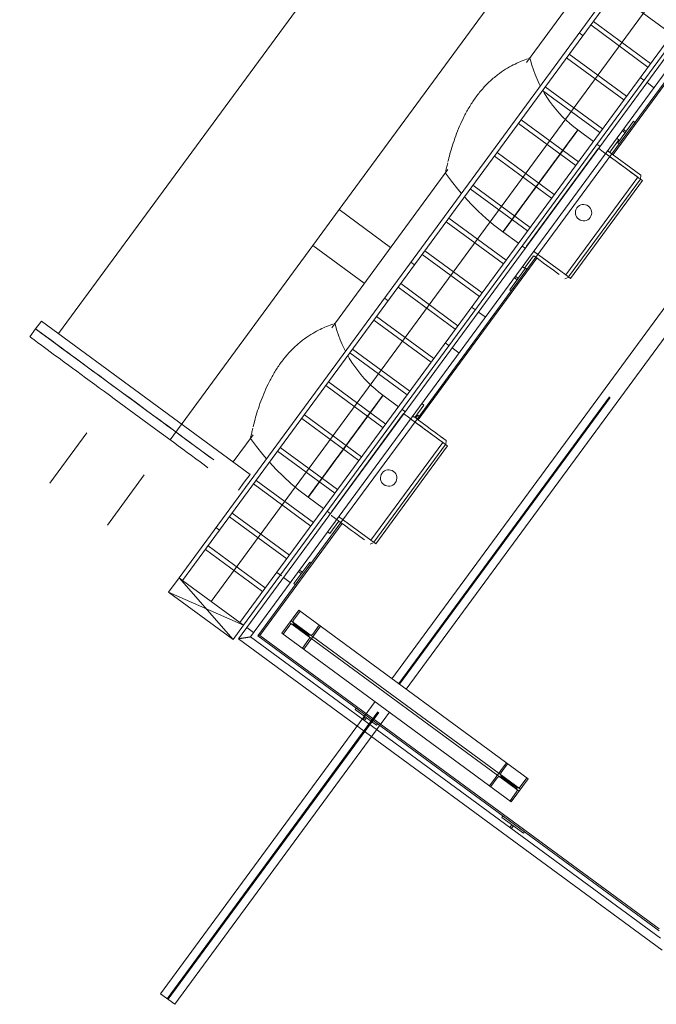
# Model space of a CAD drawing. Header units: metres. Extents: x 135583 to 135939, y 457896 to 458258.
# Tile 68 of 256: x 135664.24 to 135667.82, y 458014.24 to 458019.77. Entities that reach past the tile are written whole.
import ezdxf

# ---------------------------------------------------------------- set-up
doc = ezdxf.new("R2010")
doc.units = ezdxf.units.M
doc.linetypes.add('Hidden', pattern=[4, 2, -2])
doc.layers.add('NIEUWE INSTALLATIE', color=250, linetype='Continuous', lineweight=0)

msp = doc.modelspace()

# ---------------------------------------------------------------- linework, layer by layer
at = {"layer": 'NIEUWE INSTALLATIE'}
for p, q in [((135665.1335, 458016.6314), (135674.6066, 458029.5255)), ((135665.154, 458016.6163), (135674.6271, 458029.5105)), ((135665.3149, 458016.4981), (135674.788, 458029.3923)), ((135665.4757, 458016.38), (135674.9488, 458029.2742)), ((135665.4962, 458016.3649), (135674.9693, 458029.2591)), ((135674.8683, 458029.0851), (135665.4672, 458016.289)), ((135665.5348, 458016.2993), (135674.9073, 458029.0565)), ((135667.646, 458022.3473), (135664.4553, 458018.0044)), ((135666.3304, 458016.0647), (135669.9971, 458021.0556)), ((135666.411, 458016.0055), (135670.0777, 458020.9964)), ((135667.0873, 458019.528), (135667.7405, 458020.4171)), ((135668.2346, 458019.9233), (135667.5667, 458019.0143)), ((135667.5732, 458019.0096), (135668.241, 458019.9186)), ((135667.9044, 458019.6858), (135667.5827, 458019.9221)), ((135667.7841, 458019.522), (135667.4624, 458019.7584)), ((135667.7691, 458019.5016), (135667.4474, 458019.7379)), ((135667.6337, 458019.3173), (135667.312, 458019.5537)), ((135667.6488, 458019.3378), (135667.3271, 458019.5742)), ((135667.4984, 458019.1331), (135667.1767, 458019.3695)), ((135667.5134, 458019.1536), (135667.1917, 458019.3899)), ((135667.3781, 458018.9694), (135667.0564, 458019.2057)), ((135667.5995, 458019.0758), (135667.6883, 458019.1967)), ((135667.6883, 458019.1967), (135667.6963, 458019.1907)), ((135667.3631, 458018.9489), (135667.0413, 458019.1852)), ((135667.4624, 458019.0841), (135667.3753, 458019.1481)), ((135667.6409, 458019.1322), (135667.6244, 458019.1443)), ((135667.6303, 458019.1524), (135667.6468, 458019.1402)), ((135667.6468, 458019.1402), (135667.6409, 458019.1322)), ((135667.6058, 458019.0929), (135667.5551, 458019.0238)), ((135667.6058, 458019.0929), (135667.5926, 458019.1026)), ((135667.4908, 458019.0453), (135667.087, 458018.4956)), ((135667.501, 458019.0558), (135667.4829, 458019.0691)), ((135667.5406, 458019.0335), (135667.7303, 458018.8941)), ((135667.6075, 458019.0699), (135667.5995, 458019.0758)), ((135667.2277, 458018.7647), (135666.906, 458019.001)), ((135667.2427, 458018.7851), (135666.921, 458019.0215)), ((135667.5296, 458019.0168), (135667.7116, 458018.883)), ((135665.9919, 458018.0371), (135666.6452, 458018.9262)), ((135667.1648, 458018.8616), (135667.1751, 458018.8757)), ((135667.3078, 458018.3334), (135667.7116, 458018.883)), ((135667.7272, 458018.8716), (135667.3234, 458018.3219)), ((135667.7382, 458018.8635), (135667.3344, 458018.3139)), ((135667.7272, 458018.8716), (135667.7382, 458018.8635)), ((135667.7277, 458018.8712), (135667.7303, 458018.8941)), ((135667.0924, 458018.5804), (135666.7706, 458018.8168)), ((135667.1074, 458018.6009), (135666.7857, 458018.8373)), ((135667.117, 458018.7965), (135667.1003, 458018.7738)), ((135666.972, 458018.4167), (135666.6503, 458018.653)), ((135666.957, 458018.3962), (135666.6353, 458018.6326)), ((135666.9543, 458018.5751), (135666.9575, 458018.5795)), ((135666.9543, 458018.5751), (135667.0414, 458018.5111)), ((135667.0619, 458018.4961), (135667.08, 458018.4828)), ((135667.087, 458018.4956), (135667.0888, 458018.4943)), ((135667.1392, 458018.4324), (135666.4714, 458017.5234)), ((135666.4778, 458017.5187), (135667.1457, 458018.4277)), ((135666.8217, 458018.212), (135666.5, 458018.4483)), ((135666.8367, 458018.2325), (135666.515, 458018.4688)), ((135667.1267, 458018.4407), (135667.0759, 458018.3716)), ((135667.3078, 458018.3334), (135667.1259, 458018.4671)), ((135666.9928, 458018.2501), (135667.0816, 458018.371)), ((135667.0628, 458018.3813), (135667.0759, 458018.3716)), ((135667.0816, 458018.371), (135667.0897, 458018.365)), ((135667.0343, 458018.3065), (135667.0177, 458018.3186)), ((135667.0236, 458018.3267), (135667.0402, 458018.3145)), ((135667.0402, 458018.3145), (135667.0343, 458018.3065)), ((135667.3028, 458018.3123), (135667.3239, 458018.3216)), ((135667.3344, 458018.3139), (135667.3234, 458018.3219)), ((135666.6863, 458018.0278), (135666.3646, 458018.2641)), ((135666.7014, 458018.0482), (135666.3796, 458018.2846)), ((135667.0009, 458018.2442), (135666.9928, 458018.2501)), ((135666.566, 458017.864), (135666.2443, 458018.1004)), ((135664.3602, 458018.0743), (135664.3277, 458018.03)), ((135665.5328, 458017.2128), (135664.3602, 458018.0743)), ((135666.551, 458017.8435), (135666.2293, 458018.0799)), ((135666.4156, 458017.6593), (135666.0939, 458017.8957)), ((135666.4307, 458017.6798), (135666.109, 458017.9161)), ((135666.2803, 458017.4751), (135665.9586, 458017.7114)), ((135666.2953, 458017.4955), (135665.9736, 458017.7319)), ((135666.3671, 458017.5932), (135666.28, 458017.6572)), ((135666.5105, 458017.602), (135666.4598, 458017.5329)), ((135666.5105, 458017.602), (135666.4975, 458017.6115)), ((135666.16, 458017.3113), (135665.8383, 458017.5477)), ((135666.3955, 458017.5544), (135665.9917, 458017.0047)), ((135666.1933, 458017.5393), (135666.1867, 458017.5303)), ((135666.2255, 458017.5831), (135666.2163, 458017.5706)), ((135666.4057, 458017.5649), (135666.3875, 458017.5782)), ((135666.4633, 458017.5293), (135666.475, 458017.5453)), ((135666.475, 458017.5453), (135666.4831, 458017.5393)), ((135666.1449, 458017.2909), (135665.8232, 458017.5272)), ((135666.4345, 458017.5257), (135666.6163, 458017.3921)), ((135665.4377, 458017.2827), (135665.5499, 458017.4354)), ((135666.2125, 458016.8425), (135666.6163, 458017.3921)), ((135666.6319, 458017.3807), (135666.2281, 458016.8311)), ((135666.6429, 458017.3726), (135666.2391, 458016.823)), ((135666.6319, 458017.3807), (135666.6429, 458017.3726)), ((135666.6324, 458017.3803), (135666.6349, 458017.4032)), ((135666.0096, 458017.1066), (135665.6879, 458017.343)), ((135666.0246, 458017.1271), (135665.7029, 458017.3635)), ((135666.0217, 458017.3056), (135666.005, 458017.2829)), ((135665.5002, 458017.1685), (135665.5328, 458017.2128)), ((135665.8742, 458016.9224), (135665.5525, 458017.1588)), ((135665.8893, 458016.9429), (135665.5676, 458017.1792)), ((135665.859, 458017.0842), (135665.8622, 458017.0886)), ((135665.859, 458017.0842), (135665.9461, 458017.0202)), ((135665.7539, 458016.7586), (135665.4322, 458016.995)), ((135665.9666, 458017.0052), (135665.9847, 458016.9919)), ((135665.9917, 458017.0047), (135665.9935, 458017.0034)), ((135665.7389, 458016.7382), (135665.4172, 458016.9745)), ((135666.0439, 458016.9416), (135665.5768, 458016.3057)), ((135665.588, 458016.3074), (135666.0504, 458016.9368)), ((135666.0314, 458016.9498), (135665.9806, 458016.8807)), ((135666.2125, 458016.8425), (135666.0308, 458016.976)), ((135665.9677, 458016.8902), (135665.9806, 458016.8807)), ((135666.2075, 458016.8214), (135666.2286, 458016.8307)), ((135666.2391, 458016.823), (135666.2281, 458016.8311)), ((135665.6035, 458016.554), (135665.2818, 458016.7903)), ((135665.6186, 458016.5744), (135665.2969, 458016.8108)), ((135665.7796, 458016.5987), (135665.8684, 458016.7196)), ((135665.8684, 458016.7196), (135665.8764, 458016.7136)), ((135665.821, 458016.6551), (135665.8045, 458016.6672)), ((135665.8104, 458016.6753), (135665.8269, 458016.6631)), ((135665.8269, 458016.6631), (135665.821, 458016.6551)), ((135665.1335, 458016.6314), (135665.0743, 458016.5508)), ((135665.154, 458016.6163), (135665.1335, 458016.6314)), ((135665.437, 458016.2843), (135665.1335, 458016.6314)), ((135665.4757, 458016.38), (135665.154, 458016.6163)), ((135665.7876, 458016.5927), (135665.7796, 458016.5987)), ((135665.0743, 458016.5508), (135665.4962, 458016.3649)), ((135665.0743, 458016.5508), (135665.437, 458016.2843)), ((135665.7118, 458016.3206), (135665.8066, 458016.4496)), ((135665.8066, 458016.4496), (135667.096, 458015.5023)), ((135665.4962, 458016.3649), (135665.4757, 458016.38)), ((135665.437, 458016.2843), (135665.4962, 458016.3649)), ((135665.7118, 458016.3206), (135667.0012, 458015.3733)), ((135665.4672, 458016.289), (135667.85, 458014.5384)), ((135667.8397, 458014.6059), (135665.5348, 458016.2993)), ((135665.5768, 458016.3057), (135665.588, 458016.3074)), ((135665.5768, 458016.3057), (135667.8333, 458014.6479)), ((135667.8315, 458014.6591), (135665.588, 458016.3074)), ((135665.0296, 458014.2942), (135666.2357, 458015.9358)), ((135665.1102, 458014.235), (135666.3162, 458015.8766)), ((135666.1227, 458015.8922), (135666.1287, 458015.9002)), ((135666.2436, 458015.8034), (135666.1227, 458015.8922)), ((135666.167, 458015.8342), (135666.1791, 458015.8507)), ((135666.1872, 458015.8448), (135666.1751, 458015.8283)), ((135666.1791, 458015.8507), (135666.1872, 458015.8448)), ((135666.2495, 458015.8114), (135666.2436, 458015.8034)), ((135667.096, 458015.5023), (135667.0012, 458015.3733)), ((135666.9484, 458015.2855), (135666.9544, 458015.2936)), ((135667.0693, 458015.1967), (135666.9484, 458015.2855)), ((135666.9927, 458015.2276), (135667.0049, 458015.2441)), ((135667.0129, 458015.2382), (135667.0008, 458015.2216)), ((135667.0049, 458015.2441), (135667.0129, 458015.2382)), ((135667.0752, 458015.2048), (135667.0693, 458015.1967)), ((135665.0296, 458014.2942), (135665.1102, 458014.235))]:
    msp.add_line(p, q, dxfattribs=at)
at = {"layer": 'NIEUWE INSTALLATIE', "linetype": 'Hidden'}
for p, q in [((135666.3684, 458016.0368), (135670.0351, 458021.0277)), ((135666.3729, 458016.0335), (135670.0396, 458021.0243)), ((135666.0332, 458018.7004), (135666.9804, 458019.9897)), ((135666.0332, 458018.7004), (135666.9804, 458019.9897)), ((135667.4038, 458019.6787), (135667.3834, 458019.6937)), ((135667.4038, 458019.6787), (135667.3834, 458019.6937)), ((135667.746, 458019.4273), (135667.7256, 458019.4423)), ((135667.746, 458019.4273), (135667.7256, 458019.4423)), ((135667.8012, 458019.3867), (135667.7642, 458019.414)), ((135667.8012, 458019.3867), (135667.7642, 458019.414)), ((135667.5667, 458019.0143), (135667.1393, 458018.4325)), ((135667.5667, 458019.0143), (135667.1393, 458018.4325)), ((135666.0331, 458018.7003), (135665.8851, 458018.4989)), ((135666.0331, 458018.7003), (135665.8851, 458018.4989)), ((135666.0331, 458018.7003), (135666.3228, 458018.4875)), ((135666.0331, 458018.7003), (135666.3228, 458018.4875)), ((135665.0829, 458017.4069), (135665.8851, 458018.4988)), ((135665.0829, 458017.4069), (135665.8851, 458018.4988)), ((135666.1738, 458018.2868), (135665.8851, 458018.4989)), ((135666.1738, 458018.2868), (135665.8851, 458018.4989)), ((135666.4361, 458018.4043), (135666.4565, 458018.3893)), ((135666.4361, 458018.4043), (135666.4565, 458018.3893)), ((135666.3085, 458018.1878), (135666.2881, 458018.2028)), ((135666.3085, 458018.1878), (135666.2881, 458018.2028)), ((135666.7783, 458018.1529), (135666.8001, 458018.1368)), ((135666.7783, 458018.1529), (135666.8001, 458018.1368)), ((135666.8169, 458018.1245), (135666.8541, 458018.0972)), ((135666.8169, 458018.1245), (135666.8541, 458018.0972)), ((135666.6507, 458017.9364), (135666.6303, 458017.9514)), ((135666.6507, 458017.9364), (135666.6303, 458017.9514)), ((135666.7061, 458017.8957), (135666.6689, 458017.9231)), ((135666.7061, 458017.8957), (135666.6689, 458017.9231)), ((135666.4714, 458017.5234), (135666.0439, 458016.9416)), ((135666.4714, 458017.5234), (135666.0439, 458016.9416)), ((135664.6155, 458017.4463), (135664.4082, 458017.1642)), ((135664.6155, 458017.4463), (135664.4082, 458017.1642)), ((135664.7306, 458016.9274), (135664.9378, 458017.2094)), ((135664.7306, 458016.9274), (135664.9378, 458017.2094)), ((135665.3408, 458016.9134), (135665.3612, 458016.8984)), ((135665.3408, 458016.9134), (135665.3612, 458016.8984)), ((135665.683, 458016.662), (135665.7091, 458016.6428)), ((135665.683, 458016.662), (135665.7091, 458016.6428)), ((135665.7216, 458016.6336), (135665.759, 458016.6061)), ((135665.7216, 458016.6336), (135665.759, 458016.6061)), ((135665.7771, 458016.3943), (135665.8138, 458016.4443)), ((135665.7771, 458016.3943), (135665.8138, 458016.4443)), ((135667.0448, 458015.4326), (135665.7553, 458016.3799)), ((135667.0525, 458015.443), (135665.763, 458016.3904)), ((135665.5518, 458016.324), (135665.5143, 458016.3516)), ((135665.5518, 458016.324), (135665.5143, 458016.3516)), ((135665.7191, 458016.3153), (135665.7558, 458016.3653)), ((135665.7191, 458016.3153), (135665.7558, 458016.3653)), ((135665.7768, 458016.3685), (135665.8606, 458016.3069)), ((135665.7768, 458016.3685), (135665.8606, 458016.3069)), ((135665.8641, 458016.3118), (135665.7803, 458016.3733)), ((135665.8641, 458016.3118), (135665.7803, 458016.3733)), ((135665.8343, 458016.2307), (135665.9291, 458016.3596)), ((135665.8343, 458016.2307), (135665.9291, 458016.3596)), ((135665.9218, 458016.3649), (135665.8851, 458016.315)), ((135665.9218, 458016.3649), (135665.8851, 458016.315)), ((135665.8638, 458016.2859), (135665.8271, 458016.236)), ((135665.8638, 458016.2859), (135665.8271, 458016.236)), ((135665.0676, 458014.2663), (135666.2737, 458015.9079)), ((135665.0722, 458014.263), (135666.2782, 458015.9045)), ((135666.9735, 458015.5923), (135666.8788, 458015.4633)), ((135666.9735, 458015.5923), (135666.8788, 458015.4633)), ((135666.944, 458015.537), (135666.9807, 458015.5869)), ((135666.944, 458015.537), (135666.9807, 458015.5869)), ((135666.886, 458015.458), (135666.9227, 458015.508)), ((135666.886, 458015.458), (135666.9227, 458015.508)), ((135666.9437, 458015.5112), (135667.0275, 458015.4496)), ((135666.9437, 458015.5112), (135667.0275, 458015.4496)), ((135667.031, 458015.4544), (135666.9472, 458015.516)), ((135667.031, 458015.4544), (135666.9472, 458015.516)), ((135667.0887, 458015.5076), (135667.052, 458015.4576)), ((135667.0887, 458015.5076), (135667.052, 458015.4576)), ((135667.0307, 458015.4286), (135666.994, 458015.3787)), ((135667.0307, 458015.4286), (135666.994, 458015.3787))]:
    msp.add_line(p, q, dxfattribs=at)
at = {"layer": 'NIEUWE INSTALLATIE', "extrusion": (0, 0, -1)}
for p, q in [((135664.3277, 458018.03), (135664.2951, 458017.9856)), ((135665.4677, 458017.1242), (135665.5002, 458017.1685))]:
    msp.add_line(p, q, dxfattribs=at)
at = {"layer": 'NIEUWE INSTALLATIE', "flags": 128}
for points in [[(135667.1643, 458019.3955), (135667.1583, 458019.4073), (135667.1462, 458019.433), (135667.1352, 458019.4592), (135667.1253, 458019.4859), (135667.1164, 458019.5129), (135667.1086, 458019.5403), (135667.1056, 458019.5521)], [(135667.3753, 458019.1481), (135667.3527, 458019.1654), (135667.3308, 458019.1836), (135667.3097, 458019.2026), (135667.2894, 458019.2225), (135667.2698, 458019.2432), (135667.2512, 458019.2646), (135667.2333, 458019.2868), (135667.2164, 458019.3096), (135667.2004, 458019.3331), (135667.1854, 458019.3573), (135667.1797, 458019.3672)], [(135666.631, 458018.9061), (135666.6645, 458018.8601), (135666.6999, 458018.8156), (135666.7205, 458018.7915)], [(135666.7376, 458018.7718), (135666.7757, 458018.7308), (135666.8161, 458018.6908), (135666.8581, 458018.6524), (135666.9016, 458018.6158), (135666.9465, 458018.5809), (135666.9543, 458018.5751)], [(135666.069, 458017.9046), (135666.0629, 458017.9164), (135666.0509, 458017.9421), (135666.0399, 458017.9684), (135666.03, 458017.995), (135666.0211, 458018.022), (135666.0133, 458018.0494), (135666.0103, 458018.0612)], [(135666.28, 458017.6572), (135666.2574, 458017.6745), (135666.2355, 458017.6927), (135666.2144, 458017.7117), (135666.194, 458017.7316), (135666.1745, 458017.7523), (135666.1558, 458017.7737), (135666.138, 458017.7959), (135666.1211, 458017.8187), (135666.1051, 458017.8422), (135666.0901, 458017.8664), (135666.0824, 458017.8799)], [(135665.5357, 458017.4152), (135665.5692, 458017.3692), (135665.6045, 458017.3247), (135665.6252, 458017.3006)], [(135665.6422, 458017.2809), (135665.6804, 458017.2399), (135665.7208, 458017.1999), (135665.7628, 458017.1616), (135665.8063, 458017.1249), (135665.8512, 458017.09), (135665.859, 458017.0842)]]:
    msp.add_lwpolyline(points, dxfattribs=at)
at = {"layer": 'NIEUWE INSTALLATIE'}
for centre, start, end in [((135667.4074, 458018.6834), 53.696, 233.696), ((135667.4074, 458018.6834), 233.696, 53.696), ((135666.312, 458017.1925), 53.696, 233.696), ((135666.312, 458017.1925), 233.696, 53.696)]:
    msp.add_arc(centre, 0.046, start, end, dxfattribs=at)
at = {"layer": 'NIEUWE INSTALLATIE', "linetype": 'Hidden'}
msp.add_arc((135667.0399, 458015.4665), 0.015, 233.696, 323.696, dxfattribs=at)
msp.add_arc((135667.0399, 458015.4665), 0.015, 233.696, 323.696, dxfattribs=at)
at = {"layer": 'NIEUWE INSTALLATIE'}
for centre, major_axis, start_param, end_param in [((135667.1648, 458018.8616), (0.2105, 0.2865), 3.757546, 10.016443), ((135667.1648, 458018.8616), (0.2105, 0.2865), 4.121523, 10.370791), ((135667.1648, 458018.8616), (0.2105, 0.2865), 4.483016, 10.361059), ((135667.1648, 458018.8616), (0.2105, 0.2865), 1.079912, 7.0196), ((135667.1648, 458018.8616), (0.2105, 0.2865), 0.889669, 6.457718), ((135667.1648, 458018.8616), (0.2105, 0.2865), 1.43616, 6.632256), ((135667.1648, 458018.8616), (-0.2105, -0.2865), 3.141593, 8.262994), ((135667.1648, 458018.8616), (0.2105, 0.2865), 0.231, 5.728787), ((135667.1648, 458018.8616), (0.2105, 0.2865), 3.323222, 9.049853), ((135667.1648, 458018.8616), (0.2105, 0.2865), 3.572759, 8.405583), ((135667.1648, 458018.8616), (0.2105, 0.2865), 4.686025, 8.614207), ((135667.1648, 458018.8616), (0.2105, 0.2865), 0, 1.614619), ((135667.1648, 458018.8616), (0.2105, 0.2865), 4.85512, 7.571646), ((135667.1648, 458018.8616), (0.2105, 0.2865), 0.209055, 1.259467), ((135667.1648, 458018.8616), (0.2105, 0.2865), 5.383743, 7.540194), ((135667.1648, 458018.8616), (0.2105, 0.2865), 5.674462, 6.806784), ((135667.1648, 458018.8616), (0.2105, 0.2865), 5.89467, 5.913586), ((135667.1648, 458018.8616), (0.2105, 0.2865), 0.74592, 1.090583), ((135667.1648, 458018.8616), (-0.2105, -0.2865), 2.298565, 2.371886), ((135667.1648, 458018.8616), (0.2105, 0.2865), 5.513896, 5.543987), ((135667.1648, 458018.8616), (0.2105, 0.2865), 4.302436, 4.505653), ((135667.1648, 458018.8616), (-0.2105, -0.2865), 0.982218, 1.057679), ((135667.1648, 458018.8616), (-0.2105, -0.2865), 1.028442, 1.062619), ((135667.1648, 458018.8616), (-0.2105, -0.2865), 0, 0.820328), ((135667.1648, 458018.8616), (-0.2105, -0.2865), 0.866176, 0.886273), ((135667.1936, 458018.3925), (-0.1092, 0.0802), 3.926991, 5.347241), ((135667.2055, 458018.4086), (-0.1185, 0.087), 2.613849, 2.869727), ((135664.914, 458017.5992), (0.5863, -0.4307), 0.785398, 3.926991), ((135666.0695, 458017.3707), (0.2105, 0.2865), 3.757546, 9.941673), ((135666.0695, 458017.3707), (0.2105, 0.2865), 4.121522, 10.382051), ((135666.0695, 458017.3707), (-0.2105, -0.2865), 1.266248, 7.345804), ((135666.0695, 458017.3707), (0.2105, 0.2865), 0.374069, 6.632251), ((135666.0695, 458017.3707), (0.2105, 0.2865), 5.43358, 11.698651), ((135666.0695, 458017.3707), (0.2105, 0.2865), 5.759576, 11.117145), ((135666.0695, 458017.3707), (0.2105, 0.2865), 6.108651, 11.139648), ((135666.0695, 458017.3707), (-0.2105, -0.2865), 3.141593, 8.262994), ((135666.0695, 458017.3707), (-0.2105, -0.2865), 3.141593, 8.037193), ((135666.0695, 458017.3707), (0.2105, 0.2865), 0.231, 5.728787), ((135666.0695, 458017.3707), (0.2105, 0.2865), 4.843602, 11.055244), ((135666.0695, 458017.3707), (0.2105, 0.2865), 3.323223, 9.324416), ((135666.0695, 458017.3707), (0.2105, 0.2865), 5.760012, 7.016544), ((135666.0695, 458017.3707), (0.2105, 0.2865), 5.023718, 5.968573), ((135666.0695, 458017.3707), (0.2105, 0.2865), 5.89467, 5.913586), ((135666.0695, 458017.3707), (0.2105, 0.2865), 5.203758, 5.566222), ((135666.5258, 458017.4834), (-0.1092, 0.0802), 0.744752, 3.886345), ((135666.0695, 458017.3707), (-0.2105, -0.2865), 2.083913, 2.159375), ((135666.0695, 458017.3707), (0.2105, 0.2865), 4.728504, 4.78271), ((135666.0695, 458017.3707), (0.2105, 0.2865), 4.483016, 4.649341), ((135666.0695, 458017.3707), (-0.2105, -0.2865), 1.387584, 1.492517), ((135666.0695, 458017.3707), (0.2105, 0.2865), 4.302436, 4.453441), ((135666.0695, 458017.3707), (-0.2105, -0.2865), 0.982218, 1.057679), ((135666.0695, 458017.3707), (0.2105, 0.2865), 3.584949, 3.987374), ((135666.0695, 458017.3707), (-0.2105, -0.2865), 0.820328, 0.836018), ((135666.0695, 458017.3707), (-0.2105, -0.2865), 0.866176, 0.886273), ((135666.0695, 458017.3707), (-0.2105, -0.2865), 0, 0.594835), ((135666.0983, 458016.9016), (-0.1092, 0.0802), 3.926991, 6.283185), ((135666.1102, 458016.9177), (-0.1185, 0.087), 2.613849, 2.869727)]:
    msp.add_ellipse(centre, major_axis=major_axis, ratio=0.000001, start_param=start_param, end_param=end_param, dxfattribs=at)
for centre, major_axis in [((135667.1648, 458018.8616), (-0.2105, -0.2865)), ((135667.6093, 458018.9582), (-0.1185, 0.087)), ((135666.5139, 458017.4673), (-0.1185, 0.087))]:
    msp.add_ellipse(centre, major_axis=major_axis, ratio=0.000001, dxfattribs=at)
at = {"layer": 'NIEUWE INSTALLATIE', "extrusion": (0, 0, -1)}
for centre, end_param in [((135664.8814, 458017.5549), 7.068583), ((135664.914, 458017.5992), 6.283185)]:
    msp.add_ellipse(centre, major_axis=(-0.5863, 0.4307), ratio=0.000001, start_param=3.926991, end_param=end_param, dxfattribs=at)
at = {"layer": 'NIEUWE INSTALLATIE', "linetype": 'Hidden'}
for centre, major_axis, start_param, end_param in [((135665.7892, 458016.3854), (0.0146, 0.0035), 2.271206, 3.842002), ((135665.7892, 458016.3854), (0.0146, 0.0035), 2.271206, 3.842002), ((135665.7679, 458016.3564), (-0.0128, 0.0078), 4.627401, 6.198197), ((135665.7679, 458016.3564), (-0.0128, 0.0078), 4.627401, 6.198197), ((135665.8517, 458016.2948), (-0.0097, 0.0115), 3.378355, 4.949151), ((135665.8517, 458016.2948), (-0.0097, 0.0115), 3.378355, 4.949151), ((135665.873, 458016.3238), (-0.0149, 0.0013), 1.02216, 2.592957), ((135665.873, 458016.3238), (-0.0149, 0.0013), 1.02216, 2.592957), ((135666.9348, 458015.4991), (-0.0107, 0.0106), 4.859224, 6.430021), ((135666.9348, 458015.4991), (-0.0107, 0.0106), 4.859224, 6.430021), ((135666.9561, 458015.5281), (-0.0125, 0.0083), 6.236583, 7.807379), ((135666.9561, 458015.5281), (-0.0125, 0.0083), 6.236583, 7.807379), ((135667.0186, 458015.4375), (0.0125, 0.0084), 5.058486, 6.629282), ((135667.0186, 458015.4375), (0.0125, 0.0084), 5.058486, 6.629282)]:
    msp.add_ellipse(centre, major_axis=major_axis, ratio=1, start_param=start_param, end_param=end_param, dxfattribs=at)
at = {"layer": 'NIEUWE INSTALLATIE'}
for points, knots in [([(135667.0932, 458019.5479), (135667.085, 458019.545), (135667.0647, 458019.5377), (135667.0233, 458019.5195), (135666.9812, 458019.4972), (135666.9351, 458019.4673), (135666.8883, 458019.4295), (135666.8435, 458019.3848), (135666.8028, 458019.3347), (135666.767, 458019.2811), (135666.7362, 458019.2255), (135666.71, 458019.1695), (135666.6881, 458019.1142), (135666.6702, 458019.0612), (135666.6558, 458019.0121), (135666.6484, 458018.9832), (135666.6452, 458018.9703)], [-0.9210526, -0.9210526, -0.9210526, -0.9210526, -0.8421053, -0.7894737, -0.7368421, -0.6842105, -0.6315789, -0.5789474, -0.5263158, -0.4736842, -0.4210526, -0.3684211, -0.3157895, -0.2631579, -0.2105263, -0.1578947, -0.1578947, -0.1578947, -0.1578947]), ([(135667.1056, 458019.5521), (135667.1056, 458019.5521), (135667.1042, 458019.5516), (135667.101, 458019.5506), (135667.1001, 458019.5503)], [-1, -1, -1, -1, -0.96052632, -0.94736842, -0.94736842, -0.94736842, -0.94736842]), ([(135666.6342, 458018.9216), (135666.6336, 458018.9186), (135666.6324, 458018.9129), (135666.6313, 458018.9074), (135666.631, 458018.9061), (135666.631, 458018.9061)], [-0.07461258, -0.07461258, -0.07461258, -0.07461258, -0.05263158, -0.02631579, 0, 0, 0, 0]), ([(135666.6437, 458018.964), (135666.6412, 458018.9535), (135666.6378, 458018.9386), (135666.6353, 458018.927), (135666.6346, 458018.9234)], [-0.14923642, -0.14923642, -0.14923642, -0.14923642, -0.10526316, -0.07894737, -0.07894737, -0.07894737, -0.07894737]), ([(135665.9979, 458018.057), (135665.9897, 458018.0541), (135665.9693, 458018.0468), (135665.928, 458018.0286), (135665.8859, 458018.0063), (135665.8398, 458017.9764), (135665.7929, 458017.9386), (135665.7482, 458017.8939), (135665.7075, 458017.8438), (135665.6717, 458017.7902), (135665.6408, 458017.7346), (135665.6147, 458017.6786), (135665.5928, 458017.6233), (135665.5748, 458017.5703), (135665.5604, 458017.5212), (135665.5531, 458017.4923), (135665.5499, 458017.4794)], [-0.9210526, -0.9210526, -0.9210526, -0.9210526, -0.8421053, -0.7894737, -0.7368421, -0.6842105, -0.6315789, -0.5789474, -0.5263158, -0.4736842, -0.4210526, -0.3684211, -0.3157895, -0.2631579, -0.2105263, -0.1578947, -0.1578947, -0.1578947, -0.1578947]), ([(135666.0103, 458018.0612), (135666.0103, 458018.0612), (135666.0089, 458018.0608), (135666.0057, 458018.0597), (135666.0048, 458018.0594)], [-1, -1, -1, -1, -0.96052632, -0.94736842, -0.94736842, -0.94736842, -0.94736842]), ([(135665.5389, 458017.4307), (135665.5382, 458017.4277), (135665.5371, 458017.4221), (135665.5359, 458017.4165), (135665.5357, 458017.4152), (135665.5357, 458017.4152)], [-0.07461258, -0.07461258, -0.07461258, -0.07461258, -0.05263158, -0.02631579, 0, 0, 0, 0]), ([(135665.5484, 458017.4731), (135665.5459, 458017.4627), (135665.5425, 458017.4477), (135665.54, 458017.4361), (135665.5392, 458017.4325)], [-0.14923642, -0.14923642, -0.14923642, -0.14923642, -0.10526316, -0.07894737, -0.07894737, -0.07894737, -0.07894737]), ([(135665.4672, 458016.289), (135665.4672, 458016.289), (135665.4678, 458016.289), (135665.4697, 458016.2893), (135665.4717, 458016.2896), (135665.4737, 458016.29), (135665.4756, 458016.2902), (135665.4776, 458016.2905), (135665.4804, 458016.291), (135665.4835, 458016.2914), (135665.4861, 458016.2918), (135665.4881, 458016.2921), (135665.4901, 458016.2925), (135665.4923, 458016.2928), (135665.4944, 458016.2931), (135665.4966, 458016.2935), (135665.4988, 458016.2938), (135665.501, 458016.2941), (135665.5032, 458016.2945), (135665.5054, 458016.2948), (135665.5076, 458016.2951), (135665.5097, 458016.2955), (135665.5119, 458016.2958), (135665.5139, 458016.2961), (135665.5159, 458016.2964), (135665.5179, 458016.2967), (135665.5198, 458016.297), (135665.5222, 458016.2974), (135665.5244, 458016.2977), (135665.5264, 458016.298), (135665.5283, 458016.2983), (135665.5303, 458016.2986), (135665.5323, 458016.2989), (135665.5342, 458016.2992), (135665.5348, 458016.2993), (135665.5348, 458016.2993)], [0, 0, 0, 0, 0.083333, 0.125, 0.166667, 0.208333, 0.229167, 0.25, 0.291667, 0.333333, 0.354167, 0.375, 0.395833, 0.416667, 0.4375, 0.458333, 0.479167, 0.5, 0.520833, 0.541667, 0.5625, 0.583333, 0.604167, 0.625, 0.645833, 0.666667, 0.6875, 0.708333, 0.75, 0.770833, 0.791667, 0.833333, 0.875, 0.916667, 1, 1, 1, 1])]:
    msp.add_open_spline(points, degree=3, knots=knots, dxfattribs=at)

doc.saveas('drawing.dxf')
